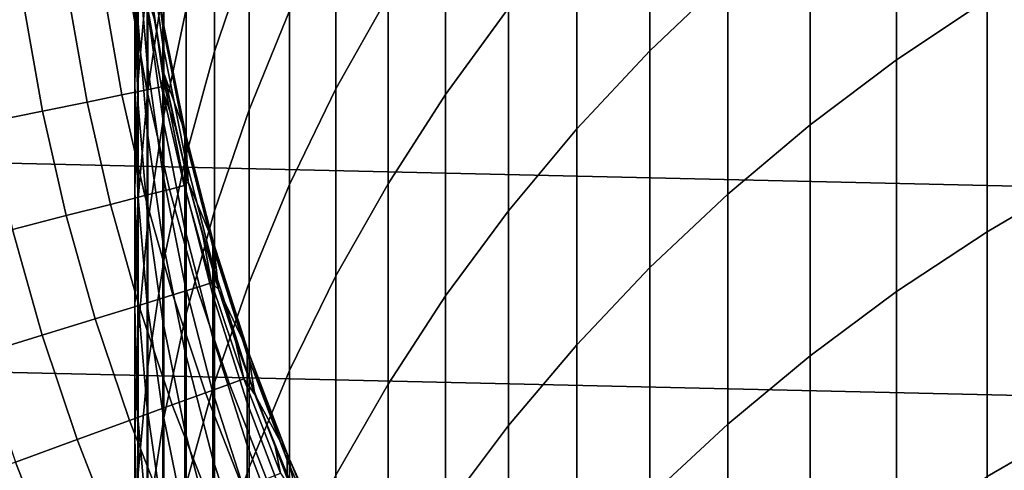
# Model space of a CAD drawing. Header units: metres. Extents: x -28 to 70, y -218 to 27.
# Tile 101 of 246: x -12.63 to -6.79, y -4.66 to -1.99. Entities that reach past the tile are written whole.
import ezdxf

# ---------------------------------------------------------------- set-up
doc = ezdxf.new("R2010")
doc.units = ezdxf.units.M
doc.layers.add('solid_10_261_002_XXX', color=7, linetype='CONTINUOUS')

msp = doc.modelspace()

# ---------------------------------------------------------------- linework, layer by layer
at = {"layer": 'solid_10_261_002_XXX'}
for points in [[(27.386063, -2.50062, -5), (-27.471458, -1.25229, -5), (-27.5, 0, -5), (27.471458, -1.25229, -5)], [(-8.892533, -0.95694, 395.220459), (-8.892533, -2.168991, 397.90976), (-8.430468, -1.728207, 398.115723), (-8.430468, -0.510696, 395.414307)], [(-7.428144, -0.920527, 398.493073), (-7.428144, -2.221981, 401.182159), (-6.891044, -1.862416, 401.362274), (-6.891044, -0.556175, 398.66333)], [(-11.477005, -1.301519, 382.785126), (-11.477005, -2.173771, 385.469635), (-11.272079, -1.568879, 385.675354), (-11.272079, -0.691233, 382.974243)], [(-10.756376, -1.35892, 388.782074), (-10.756376, -2.394957, 391.462799), (-10.447225, -1.842471, 391.685028), (-10.447225, -0.80057, 388.989136)], [(-10.105136, -1.306954, 391.900452), (-10.105136, -2.428188, 394.581421), (-9.731189, -1.9172, 394.803375), (-9.731189, -0.790094, 392.108368)], [(-7.941825, -1.311615, 398.310364), (-7.941825, -2.607933, 400.9888), (-7.428144, -2.221981, 401.182159), (-7.428144, -0.920527, 398.493073)], [(-11.272079, -1.568879, 385.675354), (-11.272079, -2.519978, 388.351501), (-11.031618, -1.932659, 388.569305), (-11.031618, -0.97583, 385.877045)], [(-9.326563, -1.426268, 395.016602), (-9.326563, -2.632575, 397.693146), (-8.892533, -2.168991, 397.90976), (-8.892533, -0.95694, 395.220459)], [(-11.872668, -1.690779, 376.869781), (-11.872668, -2.40131, 379.545868), (-11.777773, -1.761711, 379.725067), (-11.777773, -1.046523, 377.031464)], [(-11.930133, -1.706219, 374.030334), (-11.930133, -2.339186, 376.707062), (-11.872668, -1.690779, 376.869781), (-11.872668, -1.05361, 374.175262)], [(-11.949986, -1.80506, 371.209839), (-11.949986, -2.360948, 373.884918), (-11.930133, -1.706219, 374.030334), (-11.930133, -1.146603, 371.337311)], [(-11.777773, -1.761711, 379.725067), (-11.777773, -2.550207, 382.398163), (-11.645746, -1.921829, 382.592896), (-11.645746, -1.128248, 379.902557)], [(27.243832, -3.744787, -5), (-27.386063, -2.50062, -5), (-27.471458, -1.25229, -5), (27.386063, -2.50062, -5)], [(-11.876726, -1.909872, 362.961456), (-11.876726, -2.240418, 365.636749), (-11.932165, -1.577965, 365.727783), (-11.932165, -1.245179, 363.034363)], [(-11.932165, -1.984197, 368.411133), (-11.932165, -2.463573, 371.082367), (-11.949986, -1.80506, 371.209839), (-11.949986, -1.322448, 368.520569)], [(-11.781238, -2.001307, 219.199997), (-11.874846, -1.3382, 219.199997), (-11.886192, -1.648329, 219.199997), (-11.777301, -2.301168, 219.199997)], [(-11.876726, -1.358139, 354.895386), (-11.876726, -1.32132, 352.200012), (-11.874861, -1.337976, 352.200012), (-11.783843, -2.022406, 354.877228)], [(-11.781238, -2.001307, 219.199997), (-11.783843, -1.985835, 352.200012), (-11.874861, -1.337976, 352.200012), (-11.874846, -1.3382, 219.199997)], [(-11.783843, -2.022406, 354.877228), (-11.874861, -1.337976, 352.200012), (-11.783843, -1.985835, 352.200012)], [(-11.645746, -1.921829, 382.592896), (-11.645746, -2.788599, 385.260529), (-11.477005, -2.173771, 385.469635), (-11.477005, -1.301519, 382.785126)], [(-10.447225, -1.842471, 391.685028), (-10.447225, -2.957621, 394.35144), (-10.105136, -2.428188, 394.581421), (-10.105136, -1.306954, 391.900452)], [(-8.430468, -1.728207, 398.115723), (-8.430468, -3.019053, 400.782837), (-7.941825, -2.607933, 400.9888), (-7.941825, -1.311615, 398.310364)], [(-11.783843, -2.022406, 354.877228), (-11.783843, -2.132092, 357.55249), (-11.876726, -1.468568, 357.588776), (-11.876726, -1.358139, 354.895386)], [(-11.031618, -1.932659, 388.569305), (-11.031618, -2.96267, 391.234406), (-10.756376, -2.394957, 391.462799), (-10.756376, -1.35892, 388.782074)], [(-9.731189, -1.9172, 394.803375), (-9.731189, -3.117499, 397.466583), (-9.326563, -2.632575, 397.693146), (-9.326563, -1.426268, 395.016602)], [(-11.783843, -2.132092, 357.55249), (-11.783843, -2.31481, 360.223724), (-11.876726, -1.652525, 360.278107), (-11.876726, -1.468568, 357.588776)], [(-11.876726, -2.240418, 365.636749), (-11.876726, -2.643916, 368.302002), (-11.932165, -1.984197, 368.411133), (-11.932165, -1.577965, 365.727783)], [(-11.477005, -2.173771, 385.469635), (-11.477005, -3.119025, 388.129333), (-11.272079, -2.519978, 388.351501), (-11.272079, -1.568879, 385.675354)], [(-6.891044, -1.862416, 401.362274), (-6.891044, -3.24189, 404.024536), (-6.332219, -2.914512, 404.19989), (-6.332219, -1.53037, 401.528625)], [(-11.930133, -2.339186, 376.707062), (-11.930133, -3.045031, 379.365509), (-11.872668, -2.40131, 379.545868), (-11.872668, -1.690779, 376.869781)], [(-11.836335, -1.975135, 181), (-11.777418, -2.300528, 181), (-11.777301, -2.301168, 219.199997), (-11.886192, -1.648329, 219.199997)], [(-11.783843, -2.31481, 360.223724), (-11.783843, -2.570425, 362.888977), (-11.876726, -1.909872, 362.961456), (-11.876726, -1.652525, 360.278107)], [(-11.949986, -2.360948, 373.884918), (-11.949986, -2.989699, 376.543823), (-11.930133, -2.339186, 376.707062), (-11.930133, -1.706219, 374.030334)], [(-8.892533, -2.168991, 397.90976), (-8.892533, -3.454046, 400.564941), (-8.430468, -3.019053, 400.782837), (-8.430468, -1.728207, 398.115723)], [(-12.133247, -1.828793, 176.445908), (-12.027007, -2.431312, 176.445908), (-11.879424, -2.401477, 177.966064), (-11.984361, -1.806352, 177.966064)], [(-11.984361, -1.806352, 177.966064), (-11.879424, -2.401477, 177.966064), (-11.791067, -2.383616, 179.490997), (-11.895224, -1.792916, 179.490997)], [(-11.932165, -2.463573, 371.082367), (-11.932165, -3.015733, 373.739502), (-11.949986, -2.360948, 373.884918), (-11.949986, -1.80506, 371.209839)], [(-11.895224, -1.792916, 179.490997), (-11.791067, -2.383616, 179.490997), (-11.777418, -2.300528, 181), (-11.836335, -1.975135, 181)], [(-11.872668, -2.40131, 379.545868), (-11.872668, -3.184673, 382.201569), (-11.777773, -2.550207, 382.398163), (-11.777773, -1.761711, 379.725067)], [(-12.609233, -1.900536, 173.429489), (-12.498825, -2.526692, 173.429489), (-12.233582, -2.473072, 174.932922), (-12.341647, -1.860204, 174.932922)], [(-12.341647, -1.860204, 174.932922), (-12.233582, -2.473072, 174.932922), (-12.027007, -2.431312, 176.445908), (-12.133247, -1.828793, 176.445908)], [(-10.756376, -2.394957, 391.462799), (-10.756376, -3.50383, 394.114197), (-10.447225, -2.957621, 394.35144), (-10.447225, -1.842471, 391.685028)], [(-7.428144, -2.221981, 401.182159), (-7.428144, -3.596401, 403.834656), (-6.891044, -3.24189, 404.024536), (-6.891044, -1.862416, 401.362274)], [(-12.935584, -1.949726, 171.937958), (-12.822318, -2.592088, 171.937958), (-12.498825, -2.526692, 173.429489), (-12.609233, -1.900536, 173.429489)], [(-11.783843, -2.570425, 362.888977), (-11.783843, -2.898745, 365.546265), (-11.876726, -2.240418, 365.636749), (-11.876726, -1.909872, 362.961456)], [(-11.777773, -2.550207, 382.398163), (-11.777773, -3.411424, 385.048706), (-11.645746, -2.788599, 385.260529), (-11.645746, -1.921829, 382.592896)], [(-10.105136, -2.428188, 394.581421), (-10.105136, -3.622234, 397.230774), (-9.731189, -3.117499, 397.466583), (-9.731189, -1.9172, 394.803375)], [(-11.876726, -2.643916, 368.302002), (-11.876726, -3.120065, 370.955261), (-11.932165, -2.463573, 371.082367), (-11.932165, -1.984197, 368.411133)], [(-11.781238, -2.001307, 219.199997), (-11.781158, -2.001699, 352.200012), (-11.783843, -1.985835, 352.200012)], [(-11.783843, -2.022406, 354.877228), (-11.783843, -1.985835, 352.200012), (-11.781158, -2.001699, 352.200012), (-11.65381, -2.680416, 354.859253)], [(-11.272079, -2.519978, 388.351501), (-11.272079, -3.54382, 391.000641), (-11.031618, -2.96267, 391.234406), (-11.031618, -1.932659, 388.569305)], [(-11.65381, -2.680416, 354.859253), (-11.65381, -2.789365, 357.516541), (-11.783843, -2.132092, 357.55249), (-11.783843, -2.022406, 354.877228)], [(-11.781238, -2.001307, 219.199997), (-11.777301, -2.301168, 219.199997), (-11.6504, -2.65883, 219.199997)], [(-11.781238, -2.001307, 219.199997), (-11.6504, -2.65883, 219.199997), (-11.65381, -2.64409, 352.200012), (-11.781158, -2.001699, 352.200012)], [(-11.65381, -2.680416, 354.859253), (-11.781158, -2.001699, 352.200012), (-11.65381, -2.64409, 352.200012)], [(-11.65381, -2.789365, 357.516541), (-11.65381, -2.970856, 360.16983), (-11.783843, -2.31481, 360.223724), (-11.783843, -2.132092, 357.55249)], [(-11.645746, -2.788599, 385.260529), (-11.645746, -3.727912, 387.903503), (-11.477005, -3.119025, 388.129333), (-11.477005, -2.173771, 385.469635)], [(-9.326563, -2.632575, 397.693146), (-9.326563, -3.911541, 400.335754), (-8.892533, -3.454046, 400.564941), (-8.892533, -2.168991, 397.90976)], [(-11.783843, -2.898745, 365.546265), (-11.783843, -3.299525, 368.193573), (-11.876726, -2.643916, 368.302002), (-11.876726, -2.240418, 365.636749)], [(-7.941825, -2.607933, 400.9888), (-7.941825, -3.976928, 403.630859), (-7.428144, -3.596401, 403.834656), (-7.428144, -2.221981, 401.182159)], [(-11.791067, -2.383616, 179.490997), (-11.709557, -2.624173, 181), (-11.777418, -2.300528, 181)], [(-11.65381, -2.970856, 360.16983), (-11.65381, -3.224754, 362.8172), (-11.783843, -2.570425, 362.888977), (-11.783843, -2.31481, 360.223724)], [(-11.777418, -2.300528, 181), (-11.709557, -2.624173, 181), (-11.777301, -2.301168, 219.199997)], [(-11.632803, -2.945826, 181), (-11.632797, -2.945889, 219.199997), (-11.777301, -2.301168, 219.199997), (-11.709557, -2.624173, 181)], [(-11.6504, -2.65883, 219.199997), (-11.777301, -2.301168, 219.199997), (-11.632797, -2.945889, 219.199997)], [(-11.949986, -2.989699, 376.543823), (-11.949986, -3.690842, 379.18457), (-11.930133, -3.045031, 379.365509), (-11.930133, -2.339186, 376.707062)], [(-11.932165, -3.015733, 373.739502), (-11.932165, -3.640267, 376.380585), (-11.949986, -2.989699, 376.543823), (-11.949986, -2.360948, 373.884918)], [(-11.879424, -2.401477, 177.966064), (-11.744953, -2.990633, 177.966064), (-11.657597, -2.968389, 179.490997), (-11.791067, -2.383616, 179.490997)], [(-11.791067, -2.383616, 179.490997), (-11.657597, -2.968389, 179.490997), (-11.632803, -2.945826, 181), (-11.709557, -2.624173, 181)], [(-11.031618, -2.96267, 391.234406), (-11.031618, -4.065094, 393.870422), (-10.756376, -3.50383, 394.114197), (-10.756376, -2.394957, 391.462799)], [(-12.233582, -2.473072, 174.932922), (-12.095102, -3.079792, 174.932922), (-11.890865, -3.027786, 176.445908), (-12.027007, -2.431312, 176.445908)], [(-12.027007, -2.431312, 176.445908), (-11.890865, -3.027786, 176.445908), (-11.744953, -2.990633, 177.966064), (-11.879424, -2.401477, 177.966064)], [(-11.930133, -3.045031, 379.365509), (-11.930133, -3.823227, 382.003693), (-11.872668, -3.184673, 382.201569), (-11.872668, -2.40131, 379.545868)], [(-10.447225, -2.957621, 394.35144), (-10.447225, -4.145188, 396.98642), (-10.105136, -3.622234, 397.230774), (-10.105136, -2.428188, 394.581421)], [(27.045177, -4.980701, -5), (-27.243832, -3.744787, -5), (-27.386063, -2.50062, -5), (27.243832, -3.744787, -5)], [(-12.498825, -2.526692, 173.429489), (-12.357343, -3.146566, 173.429489), (-12.095102, -3.079792, 174.932922), (-12.233582, -2.473072, 174.932922)], [(-11.876726, -3.120065, 370.955261), (-11.876726, -3.668509, 373.594513), (-11.932165, -3.015733, 373.739502), (-11.932165, -2.463573, 371.082367)], [(-12.822318, -2.592088, 171.937958), (-12.677174, -3.228005, 171.937958), (-12.357343, -3.146566, 173.429489), (-12.498825, -2.526692, 173.429489)], [(-11.872668, -3.184673, 382.201569), (-11.872668, -4.040283, 384.834839), (-11.777773, -3.411424, 385.048706), (-11.777773, -2.550207, 382.398163)], [(-11.65381, -3.224754, 362.8172), (-11.65381, -3.550869, 365.456635), (-11.783843, -2.898745, 365.546265), (-11.783843, -2.570425, 362.888977)], [(-11.477005, -3.119025, 388.129333), (-11.477005, -4.136576, 390.762207), (-11.272079, -3.54382, 391.000641), (-11.272079, -2.519978, 388.351501)], [(-8.430468, -3.019053, 400.782837), (-8.430468, -4.382269, 403.413727), (-7.941825, -3.976928, 403.630859), (-7.941825, -2.607933, 400.9888)], [(-11.783843, -3.299525, 368.193573), (-11.783843, -3.772468, 370.828979), (-11.876726, -3.120065, 370.955261), (-11.876726, -2.643916, 368.302002)], [(-11.6504, -2.65883, 219.199997), (-11.650389, -2.659125, 352.200012), (-11.65381, -2.64409, 352.200012)], [(-11.65381, -2.680416, 354.859253), (-11.65381, -2.64409, 352.200012), (-11.650389, -2.659125, 352.200012), (-11.487036, -3.330092, 354.841492)], [(-11.487036, -3.330092, 354.841492), (-11.487036, -3.438314, 357.481049), (-11.65381, -2.789365, 357.516541), (-11.65381, -2.680416, 354.859253)], [(-11.6504, -2.65883, 219.199997), (-11.632797, -2.945889, 219.199997), (-11.482845, -3.308598, 219.199997)], [(-11.6504, -2.65883, 219.199997), (-11.482845, -3.308598, 219.199997), (-11.487036, -3.29401, 352.200012), (-11.650389, -2.659125, 352.200012)], [(-11.487036, -3.330092, 354.841492), (-11.650389, -2.659125, 352.200012), (-11.487036, -3.29401, 352.200012)], [(-9.731189, -3.117499, 397.466583), (-9.731189, -4.390095, 400.096039), (-9.326563, -3.911541, 400.335754), (-9.326563, -2.632575, 397.693146)], [(-11.777773, -3.411424, 385.048706), (-11.777773, -4.34472, 387.674774), (-11.645746, -3.727912, 387.903503), (-11.645746, -2.788599, 385.260529)], [(-11.487036, -3.438314, 357.481049), (-11.487036, -3.618593, 360.116638), (-11.65381, -2.970856, 360.16983), (-11.65381, -2.789365, 357.516541)], [(-11.65381, -3.550869, 365.456635), (-11.65381, -3.948958, 368.086182), (-11.783843, -3.299525, 368.193573), (-11.783843, -2.898745, 365.546265)], [(-6.891044, -3.24189, 404.024536), (-6.891044, -4.69357, 406.648132), (-6.332219, -4.371103, 406.832367), (-6.332219, -2.914512, 404.19989)], [(-11.744953, -2.990633, 177.966064), (-11.581283, -3.572353, 177.966064), (-11.495143, -3.545782, 179.490997), (-11.657597, -2.968389, 179.490997)], [(-11.495143, -3.545782, 179.490997), (-11.547216, -3.265242, 181), (-11.632803, -2.945826, 181), (-11.657597, -2.968389, 179.490997)], [(-11.487036, -3.618593, 360.116638), (-11.487036, -3.870796, 362.746307), (-11.65381, -3.224754, 362.8172), (-11.65381, -2.970856, 360.16983)], [(-11.632803, -2.945826, 181), (-11.547216, -3.265242, 181), (-11.632797, -2.945889, 219.199997)], [(-11.45286, -3.582178, 181), (-11.453048, -3.581515, 219.199997), (-11.632797, -2.945889, 219.199997), (-11.547216, -3.265242, 181)], [(-11.482845, -3.308598, 219.199997), (-11.632797, -2.945889, 219.199997), (-11.453048, -3.581515, 219.199997)], [(-11.272079, -3.54382, 391.000641), (-11.272079, -4.639642, 393.62085), (-11.031618, -4.065094, 393.870422), (-11.031618, -2.96267, 391.234406)], [(-10.756376, -3.50383, 394.114197), (-10.756376, -4.684713, 396.734344), (-10.447225, -4.145188, 396.98642), (-10.447225, -2.957621, 394.35144)], [(-12.095102, -3.079792, 174.932922), (-11.926552, -3.678854, 174.932922), (-11.725162, -3.616733, 176.445908), (-11.890865, -3.027786, 176.445908)], [(-11.932165, -3.640267, 376.380585), (-11.932165, -4.336708, 379.003601), (-11.949986, -3.690842, 379.18457), (-11.949986, -2.989699, 376.543823)], [(-11.876726, -3.668509, 373.594513), (-11.876726, -4.288839, 376.217834), (-11.932165, -3.640267, 376.380585), (-11.932165, -3.015733, 373.739502)], [(-11.890865, -3.027786, 176.445908), (-11.725162, -3.616733, 176.445908), (-11.581283, -3.572353, 177.966064), (-11.744953, -2.990633, 177.966064)], [(-8.892533, -3.454046, 400.564941), (-8.892533, -4.811148, 403.184021), (-8.430468, -4.382269, 403.413727), (-8.430468, -3.019053, 400.782837)], [(-12.357343, -3.146566, 173.429489), (-12.185139, -3.758617, 173.429489), (-11.926552, -3.678854, 174.932922), (-12.095102, -3.079792, 174.932922)], [(-11.949986, -3.690842, 379.18457), (-11.949986, -4.463854, 381.805145), (-11.930133, -3.823227, 382.003693), (-11.930133, -3.045031, 379.365509)], [(-12.677174, -3.228005, 171.937958), (-12.500512, -3.855897, 171.937958), (-12.185139, -3.758617, 173.429489), (-12.357343, -3.146566, 173.429489)], [(-11.783843, -3.772468, 370.828979), (-11.783843, -4.317218, 373.450439), (-11.876726, -3.668509, 373.594513), (-11.876726, -3.120065, 370.955261)], [(-11.645746, -3.727912, 387.903503), (-11.645746, -4.739068, 390.519836), (-11.477005, -4.136576, 390.762207), (-11.477005, -3.119025, 388.129333)], [(-10.105136, -3.622234, 397.230774), (-10.105136, -4.8882, 399.846497), (-9.731189, -4.390095, 400.096039), (-9.731189, -3.117499, 397.466583)], [(-11.930133, -3.823227, 382.003693), (-11.930133, -4.673193, 384.619598), (-11.872668, -4.040283, 384.834839), (-11.872668, -3.184673, 382.201569)], [(-13.054092, -3.32398, 170.460709), (-12.872178, -3.970541, 170.460709), (-12.500512, -3.855897, 171.937958), (-12.677174, -3.228005, 171.937958)], [(-11.487036, -3.870796, 362.746307), (-11.487036, -4.194735, 365.368134), (-11.65381, -3.550869, 365.456635), (-11.65381, -3.224754, 362.8172)], [(-11.495143, -3.545782, 179.490997), (-11.45286, -3.582178, 181), (-11.547216, -3.265242, 181)], [(-7.428144, -3.596401, 403.834656), (-7.428144, -5.042762, 406.448639), (-6.891044, -4.69357, 406.648132), (-6.891044, -3.24189, 404.024536)], [(-11.65381, -3.948958, 368.086182), (-11.65381, -4.418724, 370.703857), (-11.783843, -3.772468, 370.828979), (-11.783843, -3.299525, 368.193573)], [(-11.482845, -3.308598, 219.199997), (-11.482962, -3.308184, 352.200012), (-11.487036, -3.29401, 352.200012)], [(-11.487036, -3.330092, 354.841492), (-11.487036, -3.29401, 352.200012), (-11.482962, -3.308184, 352.200012), (-11.284048, -3.969388, 354.824036)], [(-11.284048, -3.969388, 354.824036), (-11.284048, -4.076894, 357.446106), (-11.487036, -3.438314, 357.481049), (-11.487036, -3.330092, 354.841492)], [(-11.279345, -3.947007, 219.199997), (-11.284048, -3.933544, 352.200012), (-11.482962, -3.308184, 352.200012), (-11.482845, -3.308598, 219.199997)], [(-11.284048, -3.969388, 354.824036), (-11.482962, -3.308184, 352.200012), (-11.284048, -3.933544, 352.200012)], [(-11.482845, -3.308598, 219.199997), (-11.453048, -3.581515, 219.199997), (-11.279345, -3.947007, 219.199997)], [(-11.872668, -4.040283, 384.834839), (-11.872668, -4.967502, 387.443787), (-11.777773, -4.34472, 387.674774), (-11.777773, -3.411424, 385.048706)], [(-11.284048, -4.076894, 357.446106), (-11.284048, -4.255981, 360.06427), (-11.487036, -3.618593, 360.116638), (-11.487036, -3.438314, 357.481049)], [(-11.031618, -4.065094, 393.870422), (-11.031618, -5.239108, 396.475311), (-10.756376, -4.684713, 396.734344), (-10.756376, -3.50383, 394.114197)], [(-9.326563, -3.911541, 400.335754), (-9.326563, -5.262212, 402.942444), (-8.892533, -4.811148, 403.184021), (-8.892533, -3.454046, 400.564941)], [(-11.487036, -4.194735, 365.368134), (-11.487036, -4.590166, 367.980133), (-11.65381, -3.948958, 368.086182), (-11.65381, -3.550869, 365.456635)], [(-11.581283, -3.572353, 177.966064), (-11.38882, -4.145191, 177.966064), (-11.304111, -4.11436, 179.490997), (-11.495143, -3.545782, 179.490997)], [(-11.495143, -3.545782, 179.490997), (-11.304111, -4.11436, 179.490997), (-11.349807, -3.896394, 181), (-11.45286, -3.582178, 181)], [(-11.477005, -4.136576, 390.762207), (-11.477005, -5.225663, 393.366302), (-11.272079, -4.639642, 393.62085), (-11.272079, -3.54382, 391.000641)], [(-11.926552, -3.678854, 174.932922), (-11.728351, -4.268771, 174.932922), (-11.530307, -4.196689, 176.445908), (-11.725162, -3.616733, 176.445908)], [(-11.725162, -3.616733, 176.445908), (-11.530307, -4.196689, 176.445908), (-11.38882, -4.145191, 177.966064), (-11.581283, -3.572353, 177.966064)], [(-11.284048, -4.255981, 360.06427), (-11.284048, -4.506516, 362.676575), (-11.487036, -3.870796, 362.746307), (-11.487036, -3.618593, 360.116638)], [(-11.238135, -4.207651, 181), (-11.238251, -4.207343, 219.199997), (-11.453048, -3.581515, 219.199997), (-11.349807, -3.896394, 181)], [(-11.279345, -3.947007, 219.199997), (-11.453048, -3.581515, 219.199997), (-11.238251, -4.207343, 219.199997)], [(-11.45286, -3.582178, 181), (-11.349807, -3.896394, 181), (-11.453048, -3.581515, 219.199997)], [(-10.447225, -4.145188, 396.98642), (-10.447225, -5.404285, 399.587952), (-10.105136, -4.8882, 399.846497), (-10.105136, -3.622234, 397.230774)], [(-7.941825, -3.976928, 403.630859), (-7.941825, -5.417579, 406.234497), (-7.428144, -5.042762, 406.448639), (-7.428144, -3.596401, 403.834656)], [(-12.185139, -3.758617, 173.429489), (-11.982639, -4.361324, 173.429489), (-11.728351, -4.268771, 174.932922), (-11.926552, -3.678854, 174.932922)], [(-11.876726, -4.288839, 376.217834), (-11.876726, -4.980593, 378.823181), (-11.932165, -4.336708, 379.003601), (-11.932165, -3.640267, 376.380585)], [(-11.783843, -4.317218, 373.450439), (-11.783843, -4.933372, 376.056091), (-11.876726, -4.288839, 376.217834), (-11.876726, -3.668509, 373.594513)], [(-11.932165, -4.336708, 379.003601), (-11.932165, -5.104537, 381.606628), (-11.949986, -4.463854, 381.805145), (-11.949986, -3.690842, 379.18457)], [(-11.777773, -4.34472, 387.674774), (-11.777773, -5.349396, 390.274323), (-11.645746, -4.739068, 390.519836), (-11.645746, -3.727912, 387.903503)], [(26.79051, -6.206317, -5), (-27.045177, -4.980701, -5), (-27.243832, -3.744787, -5), (27.045177, -4.980701, -5)], [(-12.500512, -3.855897, 171.937958), (-12.292773, -4.474204, 171.937958), (-11.982639, -4.361324, 173.429489), (-12.185139, -3.758617, 173.429489)], [(-11.65381, -4.418724, 370.703857), (-11.65381, -4.959816, 373.307739), (-11.783843, -4.317218, 373.450439), (-11.783843, -3.772468, 370.828979)], [(-12.872178, -3.970541, 170.460709), (-12.658262, -4.607231, 170.460709), (-12.292773, -4.474204, 171.937958), (-12.500512, -3.855897, 171.937958)], [(-11.949986, -4.463854, 381.805145), (-11.949986, -5.30816, 384.403656), (-11.930133, -4.673193, 384.619598), (-11.930133, -3.823227, 382.003693)], [(-11.284048, -4.506516, 362.676575), (-11.284048, -4.828312, 365.281036), (-11.487036, -4.194735, 365.368134), (-11.487036, -3.870796, 362.746307)], [(-11.304111, -4.11436, 179.490997), (-11.238135, -4.207651, 181), (-11.349807, -3.896394, 181)], [(-9.731189, -4.390095, 400.096039), (-9.731189, -5.73404, 402.689728), (-9.326563, -5.262212, 402.942444), (-9.326563, -3.911541, 400.335754)], [(-11.487036, -4.590166, 367.980133), (-11.487036, -5.056796, 370.580322), (-11.65381, -4.418724, 370.703857), (-11.65381, -3.948958, 368.086182)], [(-11.279345, -3.947007, 219.199997), (-11.279406, -3.946835, 352.200012), (-11.284048, -3.933544, 352.200012)], [(-11.284048, -3.969388, 354.824036), (-11.284048, -3.933544, 352.200012), (-11.279406, -3.946835, 352.200012), (-11.045485, -4.596287, 354.806915)], [(-11.045485, -4.596287, 354.806915), (-11.045485, -4.703091, 357.411865), (-11.284048, -4.076894, 357.446106), (-11.284048, -3.969388, 354.824036)], [(-11.040513, -4.572667, 219.199997), (-11.045485, -4.560677, 352.200012), (-11.279406, -3.946835, 352.200012), (-11.279345, -3.947007, 219.199997)], [(-11.045485, -4.596287, 354.806915), (-11.279406, -3.946835, 352.200012), (-11.045485, -4.560677, 352.200012)], [(-11.279345, -3.947007, 219.199997), (-11.238251, -4.207343, 219.199997), (-11.040513, -4.572667, 219.199997)], [(-8.430468, -4.382269, 403.413727), (-8.430468, -5.816839, 406.006409), (-7.941825, -5.417579, 406.234497), (-7.941825, -3.976928, 403.630859)], [(-11.930133, -4.673193, 384.619598), (-11.930133, -5.594297, 387.211334), (-11.872668, -4.967502, 387.443787), (-11.872668, -4.040283, 384.834839)], [(-11.045485, -4.703091, 357.411865), (-11.045485, -4.881009, 360.012939), (-11.284048, -4.255981, 360.06427), (-11.284048, -4.076894, 357.446106)], [(-11.272079, -4.639642, 393.62085), (-11.272079, -5.806625, 396.210144), (-11.031618, -5.239108, 396.475311), (-11.031618, -4.065094, 393.870422)], [(-11.645746, -4.739068, 390.519836), (-11.645746, -5.82131, 393.107574), (-11.477005, -5.225663, 393.366302), (-11.477005, -4.136576, 390.762207)], [(-11.530307, -4.196689, 176.445908), (-11.306786, -4.76621, 176.445908), (-11.168041, -4.707724, 177.966064), (-11.38882, -4.145191, 177.966064)], [(-11.38882, -4.145191, 177.966064), (-11.168041, -4.707724, 177.966064), (-11.084975, -4.672709, 179.490997), (-11.304111, -4.11436, 179.490997)], [(-11.304111, -4.11436, 179.490997), (-11.084975, -4.672709, 179.490997), (-11.117929, -4.515712, 181), (-11.238135, -4.207651, 181)], [(-10.756376, -4.684713, 396.734344), (-10.756376, -5.936723, 399.321228), (-10.447225, -5.404285, 399.587952), (-10.447225, -4.145188, 396.98642)], [(-11.728351, -4.268771, 174.932922), (-11.500991, -4.848074, 174.932922), (-11.306786, -4.76621, 176.445908), (-11.530307, -4.196689, 176.445908)], [(-11.284048, -4.828312, 365.281036), (-11.284048, -5.221128, 367.875763), (-11.487036, -4.590166, 367.980133), (-11.487036, -4.194735, 365.368134)], [(-11.117929, -4.515712, 181), (-10.98928, -4.820345, 181), (-10.989121, -4.82057, 219.199997), (-11.238251, -4.207343, 219.199997)], [(-11.040513, -4.572667, 219.199997), (-11.238251, -4.207343, 219.199997), (-10.989121, -4.82057, 219.199997)], [(-11.238135, -4.207651, 181), (-11.117929, -4.515712, 181), (-11.238251, -4.207343, 219.199997)], [(-11.045485, -4.881009, 360.012939), (-11.045485, -5.129909, 362.608185), (-11.284048, -4.506516, 362.676575), (-11.284048, -4.255981, 360.06427)], [(-11.982639, -4.361324, 173.429489), (-11.75035, -4.953188, 173.429489), (-11.500991, -4.848074, 174.932922), (-11.728351, -4.268771, 174.932922)], [(-11.783843, -4.933372, 376.056091), (-11.783843, -5.620467, 378.64389), (-11.876726, -4.980593, 378.823181), (-11.876726, -4.288839, 376.217834)], [(-11.65381, -4.959816, 373.307739), (-11.65381, -5.571831, 375.895874), (-11.783843, -4.933372, 376.056091), (-11.783843, -4.317218, 373.450439)], [(-12.292773, -4.474204, 171.937958), (-12.054471, -5.081386, 171.937958), (-11.75035, -4.953188, 173.429489), (-11.982639, -4.361324, 173.429489)], [(-11.876726, -4.980593, 378.823181), (-11.876726, -5.743253, 381.408691), (-11.932165, -5.104537, 381.606628), (-11.932165, -4.336708, 379.003601)], [(-11.872668, -4.967502, 387.443787), (-11.872668, -5.965638, 390.026428), (-11.777773, -5.349396, 390.274323), (-11.777773, -4.34472, 387.674774)], [(-8.892533, -4.811148, 403.184021), (-8.892533, -6.239283, 405.765076), (-8.430468, -5.816839, 406.006409), (-8.430468, -4.382269, 403.413727)], [(-6.891044, -4.69357, 406.648132), (-6.891044, -6.21637, 409.231079), (-6.332219, -5.899055, 409.424042), (-6.332219, -4.371103, 406.832367)], [(-11.487036, -5.056796, 370.580322), (-11.487036, -5.594276, 373.16684), (-11.65381, -4.959816, 373.307739), (-11.65381, -4.418724, 370.703857)], [(-10.105136, -4.8882, 399.846497), (-10.105136, -6.225143, 402.426666), (-9.731189, -5.73404, 402.689728), (-9.731189, -4.390095, 400.096039)], [(-12.658262, -4.607231, 170.460709), (-12.412875, -5.232466, 170.460709), (-12.054471, -5.081386, 171.937958), (-12.292773, -4.474204, 171.937958)], [(-11.932165, -5.104537, 381.606628), (-11.932165, -5.94318, 384.187714), (-11.949986, -5.30816, 384.403656), (-11.949986, -4.463854, 381.805145)], [(-11.045485, -5.129909, 362.608185), (-11.045485, -5.449604, 365.195648), (-11.284048, -4.828312, 365.281036), (-11.284048, -4.506516, 362.676575)], [(-11.084975, -4.672709, 179.490997), (-10.98928, -4.820345, 181), (-11.117929, -4.515712, 181)], [(-13.078532, -4.760197, 169.000046), (-12.824999, -5.40619, 169.000046), (-12.412875, -5.232466, 170.460709), (-12.658262, -4.607231, 170.460709)], [(-11.284048, -5.221128, 367.875763), (-11.284048, -5.684672, 370.458771), (-11.487036, -5.056796, 370.580322), (-11.487036, -4.590166, 367.980133)], [(-11.040513, -4.572667, 219.199997), (-11.04036, -4.573067, 352.200012), (-11.045485, -4.560677, 352.200012)], [(-11.045485, -4.596287, 354.806915), (-11.045485, -4.560677, 352.200012), (-11.04036, -4.573067, 352.200012), (-10.772099, -5.208813, 354.790161)], [(-10.772099, -5.208813, 354.790161), (-10.772099, -5.314931, 357.378418), (-11.045485, -4.703091, 357.411865), (-11.045485, -4.596287, 354.806915)], [(-11.040513, -4.572667, 219.199997), (-10.989121, -4.82057, 219.199997), (-10.766669, -5.184721, 219.199997)], [(-11.040513, -4.572667, 219.199997), (-10.766669, -5.184721, 219.199997), (-10.772099, -5.173432, 352.200012), (-11.04036, -4.573067, 352.200012)], [(-10.772099, -5.208813, 354.790161), (-11.04036, -4.573067, 352.200012), (-10.772099, -5.173432, 352.200012)], [(-11.477005, -5.225663, 393.366302), (-11.477005, -6.385475, 395.939697), (-11.272079, -5.806625, 396.210144), (-11.272079, -4.639642, 393.62085)]]:
    msp.add_3dface(points, dxfattribs=at)

doc.saveas('drawing.dxf')
